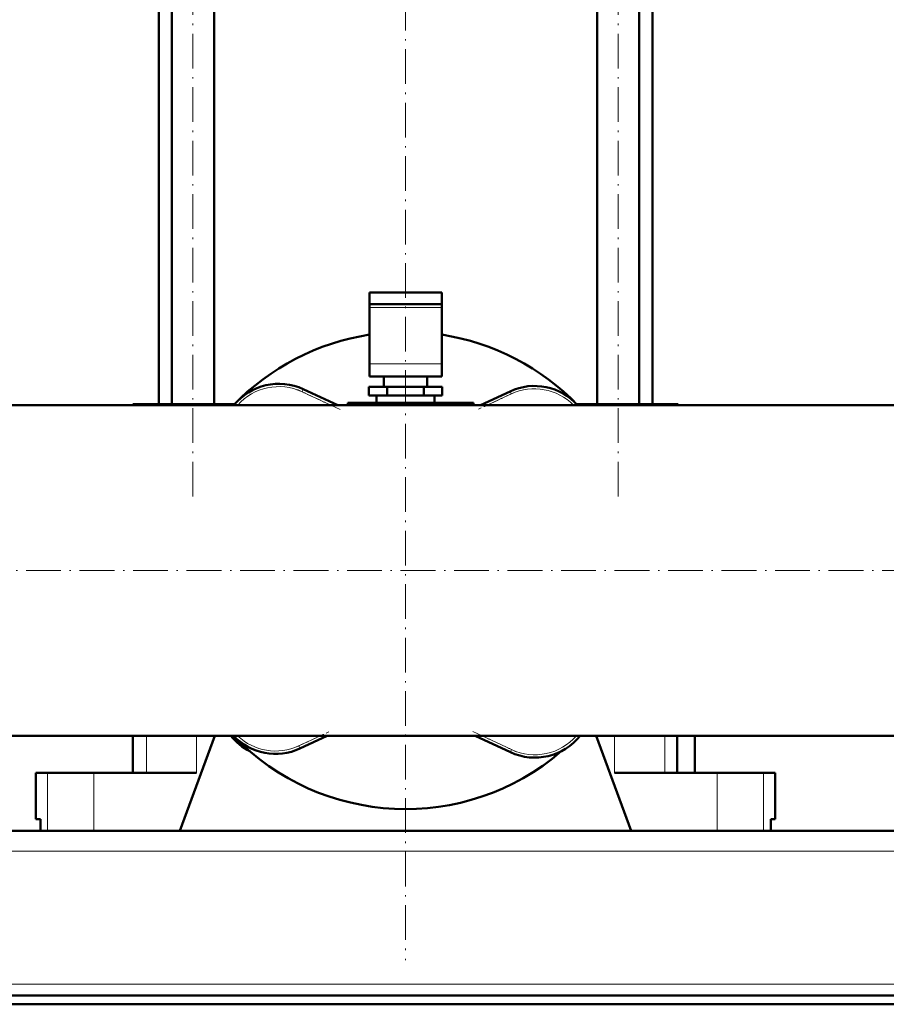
# Model space of a CAD drawing. Extents: x -2073 to 2460, y -1838 to 686.
# Tile 64 of 94: x 13 to 313, y -387 to -46. Entities that reach past the tile are written whole.
import ezdxf

# ---------------------------------------------------------------- set-up
doc = ezdxf.new("R2010")
doc.units = 0
doc.linetypes.add('DASHDOT', pattern=[18.5, 12, -3, 0.5, -3])

msp = doc.modelspace()

# ---------------------------------------------------------------- linework, layer by layer
at = {"color": 7, "linetype": 'DASHDOT', "lineweight": 18}
for p, q in [((73.03, -210.91), (73.03, 171.89)), ((220.1, -210.91), (220.1, 171.89)), ((146.57, 165.74), (146.57, -371.26)), ((-724.63, -236.51), (1065.77, -236.51))]:
    msp.add_line(p, q, dxfattribs=at)
at = {"color": 7, "lineweight": 50}
for p, q in [((65.73, -179.01), (65.73, 92.99)), ((80.33, -179.01), (80.33, 92.99)), ((212.8, -179.01), (212.8, 92.99)), ((227.4, -179.01), (227.4, 92.99)), ((61.22, -179.01), (61.22, 76.99)), ((231.92, -179.01), (231.92, 76.99)), ((134.07, -140.41), (134.07, -144.41)), ((146.57, -140.41), (134.07, -140.41)), ((159.07, -140.41), (146.57, -140.41)), ((159.07, -140.41), (159.07, -144.41)), ((134.07, -145.58), (134.07, -144.41)), ((146.57, -144.41), (134.07, -144.41)), ((134.07, -165.02), (134.07, -145.58)), ((159.07, -144.41), (146.57, -144.41)), ((159.07, -145.58), (159.07, -144.41)), ((159.07, -165.02), (159.07, -145.58)), ((134.07, -165.02), (134.07, -169.41)), ((159.07, -165.02), (159.07, -169.41)), ((134.07, -169.41), (159.07, -169.41)), ((139.07, -173.01), (139.07, -169.41)), ((154.07, -169.41), (154.07, -173.01)), ((140.21, -173.01), (133.86, -173.01)), ((133.86, -176.01), (133.86, -173.01)), ((152.92, -173.01), (140.21, -173.01)), ((140.21, -176.01), (140.21, -173.01)), ((159.27, -173.01), (152.92, -173.01)), ((152.92, -176.01), (152.92, -173.01)), ((159.27, -176.01), (159.27, -173.01)), ((111.21, -173.81), (123.12, -179.36)), ((140.21, -176.01), (133.86, -176.01)), ((136.57, -176.01), (136.57, -178.51)), ((152.92, -176.01), (140.21, -176.01)), ((159.27, -176.01), (152.92, -176.01)), ((156.57, -176.01), (156.57, -178.51)), ((172.43, -179.36), (182.69, -174.58)), ((52.31, -179.36), (-86.48, -179.36)), ((-86.48, -179.36), (379.62, -179.36)), ((54.61, -179.01), (52.32, -179.01)), ((52.32, -179.01), (52.32, -179.36)), ((56.95, -179.01), (54.61, -179.01)), ((74.32, -179.01), (56.95, -179.01)), ((87.4, -179.01), (74.32, -179.01)), ((126.57, -178.51), (134.24, -178.51)), ((126.57, -179.36), (126.57, -178.51)), ((141.07, -178.51), (134.24, -178.51)), ((134.24, -179.36), (134.24, -178.51)), ((136.57, -178.51), (146.57, -178.51)), ((141.07, -178.51), (152.07, -178.51)), ((141.07, -179.36), (141.07, -178.51)), ((146.57, -178.51), (156.57, -178.51)), ((155.63, -178.51), (152.07, -178.51)), ((152.07, -179.36), (152.07, -178.51)), ((155.63, -179.36), (155.63, -178.51)), ((155.63, -178.51), (170.07, -178.51)), ((170.07, -179.36), (170.07, -178.51)), ((218.81, -179.01), (205.73, -179.01)), ((236.18, -179.01), (218.81, -179.01)), ((240.82, -179.01), (236.18, -179.01)), ((379.62, -179.36), (240.81, -179.36)), ((240.82, -179.01), (240.82, -179.36)), ((-575.43, -293.66), (868.57, -293.66)), ((52.32, -293.66), (52.32, -306.51)), ((68.57, -326.51), (80.61, -293.66)), ((119.49, -293.66), (110.06, -298.06)), ((182.82, -299.35), (170.63, -293.66)), ((212.52, -293.66), (224.57, -326.51)), ((240.46, -293.66), (240.46, -306.51)), ((246.57, -306.51), (246.57, -293.66)), ((18.72, -306.51), (22.77, -306.51)), ((18.72, -322.51), (18.72, -306.51)), ((22.77, -306.51), (38.81, -306.51)), ((38.81, -306.51), (74.32, -306.51)), ((218.81, -306.51), (254.32, -306.51)), ((246.57, -306.51), (249.79, -306.51)), ((254.32, -306.51), (270.36, -306.51)), ((270.36, -306.51), (274.42, -306.51)), ((274.42, -322.51), (274.42, -306.51)), ((20.28, -322.51), (18.72, -322.51)), ((20.28, -322.51), (20.28, -326.51)), ((272.85, -326.51), (272.85, -322.51)), ((274.42, -322.51), (272.85, -322.51)), ((272.85, -322.51), (272.85, -326.51)), ((838.03, -326.51), (-544.9, -326.51)), ((22.77, -326.51), (20.28, -326.51)), ((38.81, -326.51), (22.77, -326.51)), ((68.57, -326.51), (38.81, -326.51)), ((254.32, -326.51), (224.57, -326.51)), ((270.36, -326.51), (254.32, -326.51)), ((272.85, -326.51), (270.36, -326.51)), ((836.57, -383.51), (-543.43, -383.51)), ((-543.43, -386.51), (836.57, -386.51))]:
    msp.add_line(p, q, dxfattribs=at)
at = {"color": 7, "lineweight": 18}
for p, q in [((134.07, -145.58), (159.07, -145.58)), ((134.07, -165.02), (159.07, -165.02)), ((111.21, -173.81), (110.79, -174.71)), ((120.75, -179.36), (110.79, -174.71)), ((183.11, -175.48), (174.8, -179.36)), ((182.69, -174.58), (183.11, -175.48)), ((56.95, -179.01), (56.95, -179.36)), ((74.32, -179.01), (74.32, -179.36)), ((218.81, -179.01), (218.81, -179.36)), ((236.18, -179.01), (236.18, -179.36)), ((56.95, -293.66), (56.95, -306.51)), ((74.32, -293.66), (74.32, -306.51)), ((109.64, -297.15), (117.12, -293.66)), ((173, -293.66), (183.24, -298.44)), ((218.81, -293.66), (218.81, -306.51)), ((236.18, -293.66), (236.18, -306.51)), ((109.64, -297.15), (110.06, -298.06)), ((183.24, -298.44), (182.82, -299.35)), ((22.77, -306.51), (22.77, -326.51)), ((38.81, -306.51), (38.81, -326.51)), ((254.32, -306.51), (254.32, -326.51)), ((270.36, -306.51), (270.36, -326.51)), ((837.89, -333.51), (-544.76, -333.51)), ((846.57, -379.51), (-553.43, -379.51))]:
    msp.add_line(p, q, dxfattribs=at)
at = {"color": 7, "linetype": 'DASHDOT', "lineweight": 18, "ltscale": 0.405685}
msp.add_line((123.92, -180.84), (109.21, -173.98), dxfattribs=at)
at = {"color": 7, "linetype": 'DASHDOT', "lineweight": 18, "ltscale": 0.351124}
msp.add_line((184.52, -174.83), (171.79, -180.76), dxfattribs=at)
at = {"color": 7, "linetype": 'DASHDOT', "lineweight": 18, "ltscale": 0.323463}
msp.add_line((108.31, -297.77), (120.04, -292.3), dxfattribs=at)
at = {"color": 7, "linetype": 'DASHDOT', "lineweight": 18, "ltscale": 0.415055}
msp.add_line((169.8, -292.17), (184.85, -299.19), dxfattribs=at)
at = {"color": 7, "lineweight": 50}
for centre, radius, start, end in [((146.57, -236.51), 82.5, 98.7148, 136.1538), ((146.57, -236.51), 82.5, 43.8462, 81.2853), ((102.76, -191.93), 20, 65, 141.0493), ((191.14, -192.7), 20, 41.8422, 115), ((101.86, -281.22), 20, 218.4671, 242.7676), ((146.57, -236.51), 82.5, 223.8466, 310.7565), ((101.61, -279.93), 20, 223.3588, 295), ((191.27, -281.22), 20, 245, 321.5339)]:
    msp.add_arc(centre, radius, start, end, dxfattribs=at)
at = {"color": 7, "lineweight": 18}
for centre, start, end in [((102.76, -191.93), 65, 138.5674), ((191.14, -192.7), 44.6031, 115), ((101.61, -279.93), 226.2779, 295), ((191.27, -281.22), 245, 319.0962)]:
    msp.add_arc(centre, 19, start, end, dxfattribs=at)

doc.saveas('drawing.dxf')
